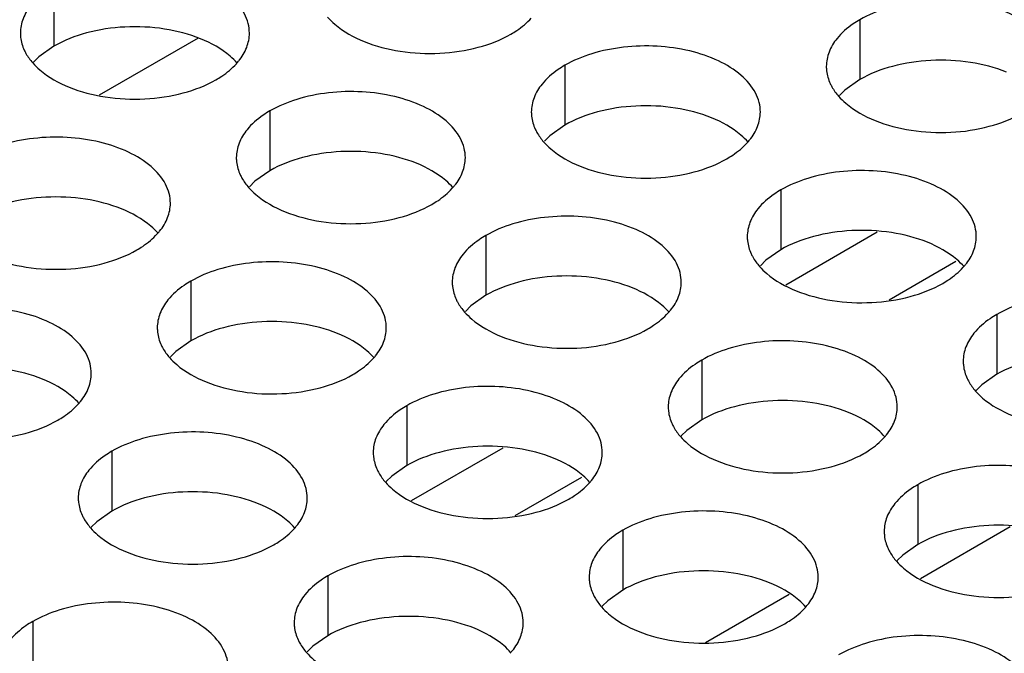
# Model space of a CAD drawing. Header units: inches. Extents: x 0 to 34, y 0 to 22.
# Tile 44 of 164: x 16.132 to 16.347, y 19.241 to 19.379. Entities that reach past the tile are written whole.
import ezdxf

# ---------------------------------------------------------------- set-up
doc = ezdxf.new("R2010")
doc.units = ezdxf.units.IN
doc.header["$LTSCALE"] = 1.87
doc.header["$MEASUREMENT"] = 0
doc.layers.get('0').update_dxf_attribs({"linetype": 'CONTINUOUS'})
doc.layers.add('02___PRT_ALL_AXES', color=7, linetype='CONTINUOUS')

msp = doc.modelspace()

# ---------------------------------------------------------------- linework, layer by layer
at = {"color": 3, "linetype": 'CONTINUOUS'}
for p, q in [((16.17115, 19.37526), (16.14953, 19.36278)), ((16.32878, 19.25725), (16.34839, 19.26857))]:
    msp.add_line(p, q, dxfattribs=at)
at = {"color": 7, "linetype": 'CONTINUOUS'}
for p, q in [((16.29937, 19.32138), (16.31937, 19.33293)), ((16.32199, 19.31811), (16.33654, 19.32651)), ((16.21772, 19.27424), (16.23772, 19.28579)), ((16.24034, 19.27096), (16.25489, 19.27936)), ((16.28189, 19.24324), (16.30015, 19.25379))]:
    msp.add_line(p, q, dxfattribs=at)
at = {"layer": '02___PRT_ALL_AXES', "color": 7, "linetype": 'CONTINUOUS'}
for p, q in [((16.13962, 19.38658), (16.13962, 19.37351)), ((16.31556, 19.37928), (16.31556, 19.36622)), ((16.13962, 19.37351), (16.13637, 19.3712)), ((16.13637, 19.3712), (16.13516, 19.37)), ((16.25116, 19.36932), (16.25116, 19.35626)), ((16.31556, 19.36622), (16.3123, 19.3639)), ((16.3123, 19.3639), (16.31109, 19.36271)), ((16.18677, 19.35936), (16.18677, 19.34629)), ((16.25116, 19.35626), (16.24791, 19.35394)), ((16.24791, 19.35394), (16.24669, 19.35275)), ((16.18677, 19.34629), (16.18351, 19.34398)), ((16.18351, 19.34398), (16.1823, 19.34279)), ((16.2983, 19.3421), (16.2983, 19.32904)), ((16.23391, 19.33214), (16.23391, 19.31908)), ((16.2983, 19.32904), (16.29505, 19.32672)), ((16.29505, 19.32672), (16.29384, 19.32553)), ((16.16951, 19.32218), (16.16951, 19.30911)), ((16.23391, 19.31908), (16.23065, 19.31676)), ((16.23065, 19.31676), (16.22944, 19.31557)), ((16.34544, 19.31488), (16.34544, 19.30182)), ((16.16951, 19.30911), (16.16626, 19.3068)), ((16.16626, 19.3068), (16.16505, 19.30561)), ((16.28105, 19.30492), (16.28105, 19.29186)), ((16.34544, 19.30182), (16.34219, 19.2995)), ((16.34219, 19.2995), (16.34098, 19.29831)), ((16.21665, 19.29496), (16.21665, 19.28189)), ((16.28105, 19.29186), (16.27779, 19.28954)), ((16.27779, 19.28954), (16.27658, 19.28835)), ((16.15226, 19.285), (16.15226, 19.27193)), ((16.21665, 19.28189), (16.2134, 19.27958)), ((16.2134, 19.27958), (16.21219, 19.27839)), ((16.32819, 19.2777), (16.32819, 19.26464)), ((16.15226, 19.27193), (16.149, 19.26962)), ((16.149, 19.26962), (16.14779, 19.26842)), ((16.26379, 19.26774), (16.26379, 19.25468)), ((16.32819, 19.26464), (16.32493, 19.26232)), ((16.32493, 19.26232), (16.32372, 19.26113)), ((16.1994, 19.25778), (16.1994, 19.24471)), ((16.26379, 19.25468), (16.26054, 19.25236)), ((16.26054, 19.25236), (16.25933, 19.25117)), ((16.135, 19.24781), (16.135, 19.23475)), ((16.1994, 19.24471), (16.19614, 19.2424)), ((16.19614, 19.2424), (16.19493, 19.24121))]:
    msp.add_line(p, q, dxfattribs=at)
at = {"layer": '02___PRT_ALL_AXES', "color": 3, "linetype": 'CONTINUOUS'}
for centre in [(16.16936, 19.37885), (16.2809, 19.36159), (16.2165, 19.35163), (16.15211, 19.34166), (16.32804, 19.33437), (16.26364, 19.32441), (16.19925, 19.31445), (16.13485, 19.30448), (16.31078, 19.29719), (16.24639, 19.28723), (16.18199, 19.27727), (16.29353, 19.26001), (16.22913, 19.25005)]:
    msp.add_arc(centre, 0.01363, 317.6963, 321.0163, dxfattribs=at)
for points, knots in [([(16.1823, 19.37636), (16.1823, 19.37707), (16.18211, 19.37853), (16.18096, 19.38144), (16.17804, 19.3848), (16.17302, 19.38785), (16.16675, 19.38995), (16.15972, 19.39094), (16.1525, 19.39074), (16.14567, 19.38937), (16.14148, 19.38764), (16.13962, 19.38658)], [0, 0, 0, 0, 0.042883, 0.087524, 0.186914, 0.304219, 0.43794, 0.582356, 0.729558, 0.871282, 1, 1, 1, 1]), ([(16.35823, 19.36907), (16.35823, 19.36978), (16.35804, 19.37124), (16.35689, 19.37415), (16.35397, 19.37751), (16.34895, 19.38056), (16.34268, 19.38266), (16.33565, 19.38364), (16.32843, 19.38345), (16.3216, 19.38208), (16.31741, 19.38035), (16.31556, 19.37928)], [0, 0, 0, 0, 0.042883, 0.087524, 0.186914, 0.304219, 0.43794, 0.582356, 0.729558, 0.871282, 1, 1, 1, 1]), ([(16.13464, 19.38247), (16.13392, 19.38158), (16.13275, 19.37966), (16.1323, 19.37744), (16.1323, 19.37638)], [0, 0, 0, 0, 0.520681, 1, 1, 1, 1]), ([(16.19938, 19.37982), (16.19986, 19.37928), (16.20217, 19.37702), (16.20505, 19.37544), (16.20736, 19.37451)], [0, 0, 0, 0, 0.226307, 1, 1, 1, 1]), ([(16.23938, 19.37612), (16.23981, 19.37638), (16.24142, 19.37738), (16.2429, 19.3786), (16.24384, 19.37963)], [0, 0, 0, 0, 0.265362, 1, 1, 1, 1]), ([(16.31556, 19.37928), (16.31505, 19.37899), (16.31323, 19.37785), (16.31157, 19.3764), (16.31058, 19.37518)], [0, 0, 0, 0, 0.268123, 1, 1, 1, 1]), ([(16.1323, 19.37638), (16.1323, 19.37606), (16.13237, 19.37478), (16.13275, 19.37351), (16.13315, 19.37263)], [0, 0, 0, 0, 0.245663, 1, 1, 1, 1]), ([(16.17996, 19.37027), (16.18068, 19.37116), (16.18186, 19.37308), (16.1823, 19.3753), (16.1823, 19.37636)], [0, 0, 0, 0, 0.520681, 1, 1, 1, 1]), ([(16.20736, 19.37451), (16.20988, 19.37349), (16.21536, 19.37208), (16.22383, 19.37167), (16.23207, 19.37289), (16.23716, 19.37485), (16.23938, 19.37612)], [0, 0, 0, 0, 0.247189, 0.509885, 0.767301, 1, 1, 1, 1]), ([(16.31058, 19.37518), (16.30985, 19.37428), (16.30868, 19.37237), (16.30823, 19.37014), (16.30823, 19.36909)], [0, 0, 0, 0, 0.520681, 1, 1, 1, 1]), ([(16.13315, 19.37263), (16.13327, 19.37239), (16.13377, 19.3714), (16.13443, 19.3705), (16.13499, 19.36986)], [0, 0, 0, 0, 0.240409, 1, 1, 1, 1]), ([(16.29384, 19.3591), (16.29384, 19.35982), (16.29365, 19.36127), (16.2925, 19.36419), (16.28957, 19.36755), (16.28455, 19.3706), (16.27829, 19.3727), (16.27126, 19.37368), (16.26403, 19.37348), (16.2572, 19.37212), (16.25301, 19.37039), (16.25116, 19.36932)], [0, 0, 0, 0, 0.042883, 0.087524, 0.186914, 0.304219, 0.43794, 0.582356, 0.729558, 0.871282, 1, 1, 1, 1]), ([(16.13499, 19.36986), (16.13547, 19.36931), (16.13777, 19.36706), (16.14066, 19.36548), (16.14296, 19.36454)], [0, 0, 0, 0, 0.226307, 1, 1, 1, 1]), ([(16.17498, 19.36616), (16.17542, 19.36641), (16.17703, 19.36741), (16.17851, 19.36864), (16.17945, 19.36967)], [0, 0, 0, 0, 0.265362, 1, 1, 1, 1]), ([(16.25116, 19.36932), (16.25066, 19.36903), (16.24883, 19.36788), (16.24717, 19.36644), (16.24618, 19.36521)], [0, 0, 0, 0, 0.268123, 1, 1, 1, 1]), ([(16.30823, 19.36909), (16.30823, 19.36877), (16.30831, 19.36748), (16.30868, 19.36622), (16.30908, 19.36534)], [0, 0, 0, 0, 0.245663, 1, 1, 1, 1]), ([(16.14296, 19.36454), (16.14548, 19.36353), (16.15096, 19.36212), (16.15944, 19.36171), (16.16767, 19.36293), (16.17277, 19.36488), (16.17498, 19.36616)], [0, 0, 0, 0, 0.247189, 0.509885, 0.767301, 1, 1, 1, 1]), ([(16.22944, 19.34914), (16.22944, 19.34985), (16.22925, 19.35131), (16.2281, 19.35422), (16.22518, 19.35758), (16.22016, 19.36063), (16.21389, 19.36273), (16.20686, 19.36372), (16.19964, 19.36352), (16.19281, 19.36215), (16.18862, 19.36043), (16.18677, 19.35936)], [0, 0, 0, 0, 0.042883, 0.087524, 0.186914, 0.304219, 0.43794, 0.582356, 0.729558, 0.871282, 1, 1, 1, 1]), ([(16.24618, 19.36521), (16.24546, 19.36432), (16.24428, 19.3624), (16.24384, 19.36018), (16.24384, 19.35912)], [0, 0, 0, 0, 0.520681, 1, 1, 1, 1]), ([(16.30908, 19.36534), (16.3092, 19.3651), (16.3097, 19.36411), (16.31036, 19.3632), (16.31092, 19.36257)], [0, 0, 0, 0, 0.240409, 1, 1, 1, 1]), ([(16.31092, 19.36257), (16.3114, 19.36202), (16.3137, 19.35977), (16.31659, 19.35818), (16.31889, 19.35725)], [0, 0, 0, 0, 0.226307, 1, 1, 1, 1]), ([(16.18677, 19.35936), (16.18626, 19.35907), (16.18444, 19.35792), (16.18278, 19.35648), (16.18179, 19.35525)], [0, 0, 0, 0, 0.268123, 1, 1, 1, 1]), ([(16.24384, 19.35912), (16.24384, 19.35881), (16.24391, 19.35752), (16.24428, 19.35626), (16.24469, 19.35538)], [0, 0, 0, 0, 0.245663, 1, 1, 1, 1]), ([(16.2915, 19.35301), (16.29222, 19.35391), (16.29339, 19.35582), (16.29384, 19.35805), (16.29384, 19.3591)], [0, 0, 0, 0, 0.520681, 1, 1, 1, 1]), ([(16.31889, 19.35725), (16.32141, 19.35623), (16.32689, 19.35482), (16.33537, 19.35441), (16.3436, 19.35563), (16.3487, 19.35759), (16.35091, 19.35887)], [0, 0, 0, 0, 0.247189, 0.509885, 0.767301, 1, 1, 1, 1]), ([(16.18179, 19.35525), (16.18106, 19.35436), (16.17989, 19.35244), (16.17944, 19.35022), (16.17944, 19.34916)], [0, 0, 0, 0, 0.520681, 1, 1, 1, 1]), ([(16.24469, 19.35538), (16.2448, 19.35513), (16.24531, 19.35415), (16.24597, 19.35324), (16.24652, 19.35261)], [0, 0, 0, 0, 0.240409, 1, 1, 1, 1]), ([(16.16505, 19.33918), (16.16505, 19.33989), (16.16486, 19.34135), (16.16371, 19.34426), (16.16078, 19.34762), (16.15576, 19.35067), (16.1495, 19.35277), (16.14247, 19.35376), (16.13524, 19.35356), (16.12841, 19.35219), (16.12422, 19.35046), (16.12237, 19.34939)], [0, 0, 0, 0, 0.042883, 0.087524, 0.186914, 0.304219, 0.43794, 0.582356, 0.729558, 0.871282, 1, 1, 1, 1]), ([(16.24652, 19.35261), (16.247, 19.35206), (16.24931, 19.34981), (16.25219, 19.34822), (16.2545, 19.34729)], [0, 0, 0, 0, 0.226307, 1, 1, 1, 1]), ([(16.28652, 19.34891), (16.28695, 19.34916), (16.28856, 19.35016), (16.29004, 19.35138), (16.29098, 19.35241)], [0, 0, 0, 0, 0.265362, 1, 1, 1, 1]), ([(16.17944, 19.34916), (16.17944, 19.34884), (16.17952, 19.34756), (16.17989, 19.34629), (16.18029, 19.34541)], [0, 0, 0, 0, 0.245663, 1, 1, 1, 1]), ([(16.2271, 19.34305), (16.22782, 19.34394), (16.229, 19.34586), (16.22944, 19.34808), (16.22944, 19.34914)], [0, 0, 0, 0, 0.520681, 1, 1, 1, 1]), ([(16.2545, 19.34729), (16.25702, 19.34627), (16.2625, 19.34486), (16.27097, 19.34445), (16.27921, 19.34567), (16.2843, 19.34763), (16.28652, 19.34891)], [0, 0, 0, 0, 0.247189, 0.509885, 0.767301, 1, 1, 1, 1]), ([(16.34098, 19.33188), (16.34098, 19.3326), (16.34079, 19.33406), (16.33964, 19.33697), (16.33671, 19.34033), (16.33169, 19.34338), (16.32543, 19.34548), (16.3184, 19.34646), (16.31117, 19.34627), (16.30434, 19.3449), (16.30015, 19.34317), (16.2983, 19.3421)], [0, 0, 0, 0, 0.042883, 0.087524, 0.186914, 0.304219, 0.43794, 0.582356, 0.729558, 0.871282, 1, 1, 1, 1]), ([(16.18029, 19.34541), (16.18041, 19.34517), (16.18091, 19.34418), (16.18157, 19.34328), (16.18213, 19.34264)], [0, 0, 0, 0, 0.240409, 1, 1, 1, 1]), ([(16.18213, 19.34264), (16.18261, 19.3421), (16.18491, 19.33984), (16.1878, 19.33826), (16.1901, 19.33733)], [0, 0, 0, 0, 0.226307, 1, 1, 1, 1]), ([(16.22212, 19.33894), (16.22256, 19.3392), (16.22417, 19.3402), (16.22565, 19.34142), (16.22659, 19.34245)], [0, 0, 0, 0, 0.265362, 1, 1, 1, 1]), ([(16.2983, 19.3421), (16.2978, 19.34181), (16.29597, 19.34066), (16.29431, 19.33922), (16.29332, 19.33799)], [0, 0, 0, 0, 0.268123, 1, 1, 1, 1]), ([(16.16271, 19.33309), (16.16343, 19.33398), (16.1646, 19.3359), (16.16505, 19.33812), (16.16505, 19.33918)], [0, 0, 0, 0, 0.520681, 1, 1, 1, 1]), ([(16.1901, 19.33733), (16.19262, 19.33631), (16.1981, 19.3349), (16.20658, 19.33449), (16.21481, 19.33571), (16.21991, 19.33766), (16.22212, 19.33894)], [0, 0, 0, 0, 0.247189, 0.509885, 0.767301, 1, 1, 1, 1]), ([(16.29332, 19.33799), (16.2926, 19.3371), (16.29142, 19.33519), (16.29098, 19.33296), (16.29098, 19.3319)], [0, 0, 0, 0, 0.520681, 1, 1, 1, 1]), ([(16.27658, 19.32192), (16.27658, 19.32263), (16.27639, 19.32409), (16.27524, 19.327), (16.27232, 19.33037), (16.2673, 19.33342), (16.26103, 19.33551), (16.254, 19.3365), (16.24678, 19.3363), (16.23995, 19.33494), (16.23576, 19.33321), (16.23391, 19.33214)], [0, 0, 0, 0, 0.042883, 0.087524, 0.186914, 0.304219, 0.43794, 0.582356, 0.729558, 0.871282, 1, 1, 1, 1]), ([(16.15773, 19.32898), (16.15816, 19.32923), (16.15977, 19.33023), (16.16125, 19.33146), (16.16219, 19.33249)], [0, 0, 0, 0, 0.265362, 1, 1, 1, 1]), ([(16.23391, 19.33214), (16.2334, 19.33185), (16.23158, 19.3307), (16.22992, 19.32926), (16.22893, 19.32803)], [0, 0, 0, 0, 0.268123, 1, 1, 1, 1]), ([(16.29098, 19.3319), (16.29098, 19.33159), (16.29105, 19.3303), (16.29142, 19.32904), (16.29183, 19.32816)], [0, 0, 0, 0, 0.245663, 1, 1, 1, 1]), ([(16.33864, 19.32579), (16.33936, 19.32669), (16.34053, 19.3286), (16.34098, 19.33083), (16.34098, 19.33188)], [0, 0, 0, 0, 0.520681, 1, 1, 1, 1]), ([(16.12571, 19.32736), (16.12823, 19.32635), (16.13371, 19.32493), (16.14218, 19.32453), (16.15042, 19.32574), (16.15551, 19.3277), (16.15773, 19.32898)], [0, 0, 0, 0, 0.247189, 0.509885, 0.767301, 1, 1, 1, 1]), ([(16.22893, 19.32803), (16.2282, 19.32714), (16.22703, 19.32522), (16.22658, 19.323), (16.22658, 19.32194)], [0, 0, 0, 0, 0.520681, 1, 1, 1, 1]), ([(16.29183, 19.32816), (16.29194, 19.32792), (16.29245, 19.32693), (16.29311, 19.32602), (16.29366, 19.32539)], [0, 0, 0, 0, 0.240409, 1, 1, 1, 1]), ([(16.21219, 19.31196), (16.21219, 19.31267), (16.212, 19.31413), (16.21085, 19.31704), (16.20792, 19.3204), (16.2029, 19.32345), (16.19664, 19.32555), (16.18961, 19.32654), (16.18238, 19.32634), (16.17555, 19.32497), (16.17136, 19.32324), (16.16951, 19.32218)], [0, 0, 0, 0, 0.042883, 0.087524, 0.186914, 0.304219, 0.43794, 0.582356, 0.729558, 0.871282, 1, 1, 1, 1]), ([(16.29366, 19.32539), (16.29414, 19.32484), (16.29645, 19.32259), (16.29933, 19.321), (16.30164, 19.32007)], [0, 0, 0, 0, 0.226307, 1, 1, 1, 1]), ([(16.33366, 19.32169), (16.33409, 19.32194), (16.3357, 19.32294), (16.33718, 19.32416), (16.33812, 19.32519)], [0, 0, 0, 0, 0.265362, 1, 1, 1, 1]), ([(16.16951, 19.32218), (16.16901, 19.32189), (16.16718, 19.32074), (16.16552, 19.3193), (16.16453, 19.31807)], [0, 0, 0, 0, 0.268123, 1, 1, 1, 1]), ([(16.22658, 19.32194), (16.22658, 19.32163), (16.22666, 19.32034), (16.22703, 19.31908), (16.22744, 19.3182)], [0, 0, 0, 0, 0.245663, 1, 1, 1, 1]), ([(16.27424, 19.31583), (16.27496, 19.31673), (16.27614, 19.31864), (16.27658, 19.32086), (16.27658, 19.32192)], [0, 0, 0, 0, 0.520681, 1, 1, 1, 1]), ([(16.30164, 19.32007), (16.30416, 19.31905), (16.30964, 19.31764), (16.31811, 19.31723), (16.32635, 19.31845), (16.33144, 19.32041), (16.33366, 19.32169)], [0, 0, 0, 0, 0.247189, 0.509885, 0.767301, 1, 1, 1, 1]), ([(16.22744, 19.3182), (16.22755, 19.31795), (16.22805, 19.31697), (16.22871, 19.31606), (16.22927, 19.31543)], [0, 0, 0, 0, 0.240409, 1, 1, 1, 1]), ([(16.38812, 19.30467), (16.38812, 19.30538), (16.38793, 19.30684), (16.38678, 19.30975), (16.38386, 19.31311), (16.37883, 19.31616), (16.37257, 19.31826), (16.36554, 19.31925), (16.35831, 19.31905), (16.35148, 19.31768), (16.34729, 19.31595), (16.34544, 19.31488)], [0, 0, 0, 0, 0.042883, 0.087524, 0.186914, 0.304219, 0.43794, 0.582356, 0.729558, 0.871282, 1, 1, 1, 1]), ([(16.14779, 19.302), (16.14779, 19.30271), (16.1476, 19.30417), (16.14645, 19.30708), (16.14353, 19.31044), (16.13851, 19.31349), (16.13224, 19.31559), (16.12521, 19.31658), (16.11799, 19.31638), (16.11116, 19.31501), (16.10697, 19.31328), (16.10512, 19.31221)], [0, 0, 0, 0, 0.042883, 0.087524, 0.186914, 0.304219, 0.43794, 0.582356, 0.729558, 0.871282, 1, 1, 1, 1]), ([(16.16453, 19.31807), (16.16381, 19.31718), (16.16263, 19.31526), (16.16219, 19.31304), (16.16219, 19.31198)], [0, 0, 0, 0, 0.520681, 1, 1, 1, 1]), ([(16.22927, 19.31543), (16.22975, 19.31488), (16.23205, 19.31263), (16.23494, 19.31104), (16.23724, 19.31011)], [0, 0, 0, 0, 0.226307, 1, 1, 1, 1]), ([(16.26926, 19.31173), (16.2697, 19.31198), (16.27131, 19.31298), (16.27279, 19.3142), (16.27373, 19.31523)], [0, 0, 0, 0, 0.265362, 1, 1, 1, 1]), ([(16.34544, 19.31488), (16.34494, 19.31459), (16.34311, 19.31345), (16.34145, 19.312), (16.34046, 19.31078)], [0, 0, 0, 0, 0.268123, 1, 1, 1, 1]), ([(16.16219, 19.31198), (16.16219, 19.31166), (16.16226, 19.31038), (16.16263, 19.30911), (16.16304, 19.30823)], [0, 0, 0, 0, 0.245663, 1, 1, 1, 1]), ([(16.20985, 19.30587), (16.21057, 19.30676), (16.21174, 19.30868), (16.21219, 19.3109), (16.21219, 19.31196)], [0, 0, 0, 0, 0.520681, 1, 1, 1, 1]), ([(16.23724, 19.31011), (16.23976, 19.30909), (16.24524, 19.30768), (16.25372, 19.30727), (16.26195, 19.30849), (16.26705, 19.31045), (16.26926, 19.31173)], [0, 0, 0, 0, 0.247189, 0.509885, 0.767301, 1, 1, 1, 1]), ([(16.34046, 19.31078), (16.33974, 19.30988), (16.33856, 19.30797), (16.33812, 19.30574), (16.33812, 19.30469)], [0, 0, 0, 0, 0.520681, 1, 1, 1, 1]), ([(16.16304, 19.30823), (16.16315, 19.30799), (16.16366, 19.307), (16.16432, 19.3061), (16.16487, 19.30546)], [0, 0, 0, 0, 0.240409, 1, 1, 1, 1]), ([(16.32372, 19.2947), (16.32372, 19.29542), (16.32353, 19.29688), (16.32238, 19.29979), (16.31946, 19.30315), (16.31444, 19.3062), (16.30817, 19.3083), (16.30114, 19.30928), (16.29392, 19.30909), (16.28709, 19.30772), (16.2829, 19.30599), (16.28105, 19.30492)], [0, 0, 0, 0, 0.042883, 0.087524, 0.186914, 0.304219, 0.43794, 0.582356, 0.729558, 0.871282, 1, 1, 1, 1]), ([(16.16487, 19.30546), (16.16535, 19.30492), (16.16766, 19.30266), (16.17054, 19.30108), (16.17285, 19.30015)], [0, 0, 0, 0, 0.226307, 1, 1, 1, 1]), ([(16.20487, 19.30176), (16.2053, 19.30201), (16.20691, 19.30302), (16.20839, 19.30424), (16.20933, 19.30527)], [0, 0, 0, 0, 0.265362, 1, 1, 1, 1]), ([(16.28105, 19.30492), (16.28055, 19.30463), (16.27872, 19.30348), (16.27706, 19.30204), (16.27607, 19.30081)], [0, 0, 0, 0, 0.268123, 1, 1, 1, 1]), ([(16.33812, 19.30469), (16.33812, 19.30437), (16.33819, 19.30308), (16.33856, 19.30182), (16.33897, 19.30094)], [0, 0, 0, 0, 0.245663, 1, 1, 1, 1]), ([(16.14545, 19.29591), (16.14617, 19.2968), (16.14735, 19.29872), (16.14779, 19.30094), (16.14779, 19.302)], [0, 0, 0, 0, 0.520681, 1, 1, 1, 1]), ([(16.17285, 19.30015), (16.17537, 19.29913), (16.18085, 19.29772), (16.18932, 19.29731), (16.19756, 19.29853), (16.20265, 19.30048), (16.20487, 19.30176)], [0, 0, 0, 0, 0.247189, 0.509885, 0.767301, 1, 1, 1, 1]), ([(16.25933, 19.28474), (16.25933, 19.28545), (16.25914, 19.28691), (16.25799, 19.28982), (16.25506, 19.29318), (16.25004, 19.29623), (16.24378, 19.29833), (16.23675, 19.29932), (16.22952, 19.29912), (16.22269, 19.29775), (16.2185, 19.29603), (16.21665, 19.29496)], [0, 0, 0, 0, 0.042883, 0.087524, 0.186914, 0.304219, 0.43794, 0.582356, 0.729558, 0.871282, 1, 1, 1, 1]), ([(16.27607, 19.30081), (16.27534, 19.29992), (16.27417, 19.298), (16.27373, 19.29578), (16.27372, 19.29472)], [0, 0, 0, 0, 0.520681, 1, 1, 1, 1]), ([(16.33897, 19.30094), (16.33908, 19.3007), (16.33959, 19.29971), (16.34025, 19.2988), (16.3408, 19.29817)], [0, 0, 0, 0, 0.240409, 1, 1, 1, 1]), ([(16.3408, 19.29817), (16.34128, 19.29762), (16.34359, 19.29537), (16.34648, 19.29378), (16.34878, 19.29285)], [0, 0, 0, 0, 0.226307, 1, 1, 1, 1]), ([(16.14047, 19.2918), (16.14091, 19.29205), (16.14252, 19.29305), (16.144, 19.29428), (16.14494, 19.29531)], [0, 0, 0, 0, 0.265362, 1, 1, 1, 1]), ([(16.21665, 19.29496), (16.21615, 19.29467), (16.21432, 19.29352), (16.21266, 19.29208), (16.21167, 19.29085)], [0, 0, 0, 0, 0.268123, 1, 1, 1, 1]), ([(16.27372, 19.29472), (16.27372, 19.29441), (16.2738, 19.29312), (16.27417, 19.29186), (16.27458, 19.29098)], [0, 0, 0, 0, 0.245663, 1, 1, 1, 1]), ([(16.32138, 19.28861), (16.3221, 19.28951), (16.32328, 19.29142), (16.32372, 19.29365), (16.32372, 19.2947)], [0, 0, 0, 0, 0.520681, 1, 1, 1, 1]), ([(16.10845, 19.29018), (16.11097, 19.28916), (16.11645, 19.28775), (16.12493, 19.28734), (16.13316, 19.28856), (16.13826, 19.29052), (16.14047, 19.2918)], [0, 0, 0, 0, 0.247189, 0.509885, 0.767301, 1, 1, 1, 1]), ([(16.21167, 19.29085), (16.21095, 19.28996), (16.20977, 19.28804), (16.20933, 19.28582), (16.20933, 19.28476)], [0, 0, 0, 0, 0.520681, 1, 1, 1, 1]), ([(16.27458, 19.29098), (16.27469, 19.29074), (16.2752, 19.28975), (16.27585, 19.28884), (16.27641, 19.28821)], [0, 0, 0, 0, 0.240409, 1, 1, 1, 1]), ([(16.19493, 19.27478), (16.19493, 19.27549), (16.19474, 19.27695), (16.19359, 19.27986), (16.19067, 19.28322), (16.18565, 19.28627), (16.17938, 19.28837), (16.17235, 19.28936), (16.16513, 19.28916), (16.1583, 19.28779), (16.15411, 19.28606), (16.15226, 19.285)], [0, 0, 0, 0, 0.042883, 0.087524, 0.186914, 0.304219, 0.43794, 0.582356, 0.729558, 0.871282, 1, 1, 1, 1]), ([(16.27641, 19.28821), (16.27689, 19.28766), (16.27919, 19.28541), (16.28208, 19.28382), (16.28438, 19.28289)], [0, 0, 0, 0, 0.226307, 1, 1, 1, 1]), ([(16.3164, 19.28451), (16.31684, 19.28476), (16.31845, 19.28576), (16.31993, 19.28698), (16.32087, 19.28801)], [0, 0, 0, 0, 0.265362, 1, 1, 1, 1]), ([(16.15226, 19.285), (16.15176, 19.28471), (16.14993, 19.28356), (16.14827, 19.28212), (16.14728, 19.28089)], [0, 0, 0, 0, 0.268123, 1, 1, 1, 1]), ([(16.20933, 19.28476), (16.20933, 19.28444), (16.2094, 19.28316), (16.20977, 19.2819), (16.21018, 19.28102)], [0, 0, 0, 0, 0.245663, 1, 1, 1, 1]), ([(16.25699, 19.27865), (16.25771, 19.27954), (16.25888, 19.28146), (16.25933, 19.28368), (16.25933, 19.28474)], [0, 0, 0, 0, 0.520681, 1, 1, 1, 1]), ([(16.28438, 19.28289), (16.2869, 19.28187), (16.29239, 19.28046), (16.30086, 19.28005), (16.30909, 19.28127), (16.31419, 19.28323), (16.3164, 19.28451)], [0, 0, 0, 0, 0.247189, 0.509885, 0.767301, 1, 1, 1, 1]), ([(16.37086, 19.26749), (16.37086, 19.2682), (16.37068, 19.26966), (16.36952, 19.27257), (16.3666, 19.27593), (16.36158, 19.27898), (16.35531, 19.28108), (16.34829, 19.28206), (16.34106, 19.28187), (16.33423, 19.2805), (16.33004, 19.27877), (16.32819, 19.2777)], [0, 0, 0, 0, 0.042883, 0.087524, 0.186914, 0.304219, 0.43794, 0.582356, 0.729558, 0.871282, 1, 1, 1, 1]), ([(16.14728, 19.28089), (16.14655, 19.28), (16.14538, 19.27808), (16.14494, 19.27586), (16.14493, 19.2748)], [0, 0, 0, 0, 0.520681, 1, 1, 1, 1]), ([(16.21018, 19.28102), (16.21029, 19.28077), (16.2108, 19.27979), (16.21146, 19.27888), (16.21201, 19.27824)], [0, 0, 0, 0, 0.240409, 1, 1, 1, 1]), ([(16.21201, 19.27824), (16.21249, 19.2777), (16.2148, 19.27544), (16.21769, 19.27386), (16.21999, 19.27293)], [0, 0, 0, 0, 0.226307, 1, 1, 1, 1]), ([(16.25201, 19.27454), (16.25244, 19.2748), (16.25405, 19.2758), (16.25553, 19.27702), (16.25647, 19.27805)], [0, 0, 0, 0, 0.265362, 1, 1, 1, 1]), ([(16.32819, 19.2777), (16.32769, 19.27741), (16.32586, 19.27627), (16.3242, 19.27482), (16.32321, 19.2736)], [0, 0, 0, 0, 0.268123, 1, 1, 1, 1]), ([(16.14493, 19.2748), (16.14493, 19.27448), (16.14501, 19.2732), (16.14538, 19.27193), (16.14579, 19.27105)], [0, 0, 0, 0, 0.245663, 1, 1, 1, 1]), ([(16.19259, 19.26869), (16.19331, 19.26958), (16.19449, 19.2715), (16.19493, 19.27372), (16.19493, 19.27478)], [0, 0, 0, 0, 0.520681, 1, 1, 1, 1]), ([(16.21999, 19.27293), (16.22251, 19.27191), (16.22799, 19.2705), (16.23646, 19.27009), (16.2447, 19.27131), (16.24979, 19.27327), (16.25201, 19.27454)], [0, 0, 0, 0, 0.247189, 0.509885, 0.767301, 1, 1, 1, 1]), ([(16.32321, 19.2736), (16.32248, 19.2727), (16.32131, 19.27079), (16.32087, 19.26856), (16.32087, 19.26751)], [0, 0, 0, 0, 0.520681, 1, 1, 1, 1]), ([(16.14579, 19.27105), (16.1459, 19.27081), (16.14641, 19.26982), (16.14706, 19.26892), (16.14762, 19.26828)], [0, 0, 0, 0, 0.240409, 1, 1, 1, 1]), ([(16.30647, 19.25752), (16.30647, 19.25824), (16.30628, 19.25969), (16.30513, 19.26261), (16.30221, 19.26597), (16.29718, 19.26902), (16.29092, 19.27112), (16.28389, 19.2721), (16.27666, 19.2719), (16.26983, 19.27054), (16.26564, 19.26881), (16.26379, 19.26774)], [0, 0, 0, 0, 0.042883, 0.087524, 0.186914, 0.304219, 0.43794, 0.582356, 0.729558, 0.871282, 1, 1, 1, 1]), ([(16.14762, 19.26828), (16.1481, 19.26773), (16.1504, 19.26548), (16.15329, 19.2639), (16.15559, 19.26296)], [0, 0, 0, 0, 0.226307, 1, 1, 1, 1]), ([(16.18761, 19.26458), (16.18805, 19.26483), (16.18966, 19.26583), (16.19114, 19.26706), (16.19208, 19.26809)], [0, 0, 0, 0, 0.265362, 1, 1, 1, 1]), ([(16.26379, 19.26774), (16.26329, 19.26745), (16.26146, 19.2663), (16.2598, 19.26486), (16.25881, 19.26363)], [0, 0, 0, 0, 0.268123, 1, 1, 1, 1]), ([(16.32087, 19.26751), (16.32087, 19.26719), (16.32094, 19.2659), (16.32131, 19.26464), (16.32172, 19.26376)], [0, 0, 0, 0, 0.245663, 1, 1, 1, 1]), ([(16.15559, 19.26296), (16.15811, 19.26195), (16.1636, 19.26053), (16.17207, 19.26013), (16.1803, 19.26135), (16.1854, 19.2633), (16.18761, 19.26458)], [0, 0, 0, 0, 0.247189, 0.509885, 0.767301, 1, 1, 1, 1]), ([(16.25881, 19.26363), (16.25809, 19.26274), (16.25691, 19.26082), (16.25647, 19.2586), (16.25647, 19.25754)], [0, 0, 0, 0, 0.520681, 1, 1, 1, 1]), ([(16.32172, 19.26376), (16.32183, 19.26352), (16.32234, 19.26253), (16.32299, 19.26162), (16.32355, 19.26099)], [0, 0, 0, 0, 0.240409, 1, 1, 1, 1]), ([(16.24207, 19.24756), (16.24207, 19.24827), (16.24189, 19.24973), (16.24073, 19.25264), (16.23781, 19.256), (16.23279, 19.25905), (16.22652, 19.26115), (16.2195, 19.26214), (16.21227, 19.26194), (16.20544, 19.26057), (16.20125, 19.25885), (16.1994, 19.25778)], [0, 0, 0, 0, 0.042883, 0.087524, 0.186914, 0.304219, 0.43794, 0.582356, 0.729558, 0.871282, 1, 1, 1, 1]), ([(16.32355, 19.26099), (16.32403, 19.26044), (16.32633, 19.25819), (16.32922, 19.2566), (16.33152, 19.25567)], [0, 0, 0, 0, 0.226307, 1, 1, 1, 1]), ([(16.1994, 19.25778), (16.1989, 19.25749), (16.19707, 19.25634), (16.19541, 19.2549), (16.19442, 19.25367)], [0, 0, 0, 0, 0.268123, 1, 1, 1, 1]), ([(16.25647, 19.25754), (16.25647, 19.25723), (16.25654, 19.25594), (16.25691, 19.25468), (16.25732, 19.2538)], [0, 0, 0, 0, 0.245663, 1, 1, 1, 1]), ([(16.30413, 19.25143), (16.30485, 19.25233), (16.30603, 19.25424), (16.30647, 19.25647), (16.30647, 19.25752)], [0, 0, 0, 0, 0.520681, 1, 1, 1, 1]), ([(16.33152, 19.25567), (16.33404, 19.25465), (16.33953, 19.25324), (16.348, 19.25283), (16.35623, 19.25405), (16.36133, 19.25601), (16.36354, 19.25729)], [0, 0, 0, 0, 0.247189, 0.509885, 0.767301, 1, 1, 1, 1]), ([(16.19442, 19.25367), (16.19369, 19.25278), (16.19252, 19.25086), (16.19208, 19.24864), (16.19208, 19.24758)], [0, 0, 0, 0, 0.520681, 1, 1, 1, 1]), ([(16.25732, 19.2538), (16.25743, 19.25355), (16.25794, 19.25257), (16.2586, 19.25166), (16.25915, 19.25103)], [0, 0, 0, 0, 0.240409, 1, 1, 1, 1]), ([(16.17768, 19.2376), (16.17768, 19.23831), (16.17749, 19.23977), (16.17634, 19.24268), (16.17342, 19.24604), (16.16839, 19.24909), (16.16213, 19.25119), (16.1551, 19.25218), (16.14787, 19.25198), (16.14104, 19.25061), (16.13685, 19.24888), (16.135, 19.24781)], [0, 0, 0, 0, 0.042883, 0.087524, 0.186914, 0.304219, 0.43794, 0.582356, 0.729558, 0.871282, 1, 1, 1, 1]), ([(16.25915, 19.25103), (16.25963, 19.25048), (16.26194, 19.24823), (16.26483, 19.24664), (16.26713, 19.24571)], [0, 0, 0, 0, 0.226307, 1, 1, 1, 1]), ([(16.29915, 19.24733), (16.29958, 19.24758), (16.30119, 19.24858), (16.30268, 19.2498), (16.30361, 19.25083)], [0, 0, 0, 0, 0.265362, 1, 1, 1, 1]), ([(16.135, 19.24781), (16.1345, 19.24753), (16.13267, 19.24638), (16.13101, 19.24494), (16.13002, 19.24371)], [0, 0, 0, 0, 0.268123, 1, 1, 1, 1]), ([(16.19208, 19.24758), (16.19207, 19.24726), (16.19215, 19.24598), (16.19252, 19.24471), (16.19293, 19.24383)], [0, 0, 0, 0, 0.245663, 1, 1, 1, 1]), ([(16.23973, 19.24147), (16.24045, 19.24236), (16.24163, 19.24428), (16.24207, 19.2465), (16.24207, 19.24756)], [0, 0, 0, 0, 0.520681, 1, 1, 1, 1]), ([(16.26713, 19.24571), (16.26965, 19.24469), (16.27513, 19.24328), (16.2836, 19.24287), (16.29184, 19.24409), (16.29693, 19.24605), (16.29915, 19.24733)], [0, 0, 0, 0, 0.247189, 0.509885, 0.767301, 1, 1, 1, 1]), ([(16.19293, 19.24383), (16.19304, 19.24359), (16.19355, 19.2426), (16.1942, 19.2417), (16.19476, 19.24106)], [0, 0, 0, 0, 0.240409, 1, 1, 1, 1]), ([(16.35361, 19.2303), (16.35361, 19.23102), (16.35342, 19.23248), (16.35227, 19.23539), (16.34935, 19.23875), (16.34433, 19.2418), (16.33806, 19.2439), (16.33103, 19.24488), (16.3238, 19.24469), (16.31697, 19.24332), (16.31278, 19.24159), (16.31093, 19.24052)], [0, 0, 0, 0, 0.042883, 0.087524, 0.186914, 0.304219, 0.43794, 0.582356, 0.729558, 0.871282, 1, 1, 1, 1]), ([(16.19476, 19.24106), (16.19524, 19.24052), (16.19754, 19.23826), (16.20043, 19.23668), (16.20273, 19.23575)], [0, 0, 0, 0, 0.226307, 1, 1, 1, 1])]:
    msp.add_open_spline(points, degree=3, knots=knots, dxfattribs=at)
at = {"layer": '02___PRT_ALL_AXES', "color": 7, "linetype": 'CONTINUOUS'}
for points, knots in [([(16.17164, 19.37513), (16.16912, 19.37615), (16.16364, 19.37756), (16.15517, 19.37797), (16.14693, 19.37675), (16.14184, 19.37479), (16.13962, 19.37351)], [0, 0, 0, 0, 0.247189, 0.509885, 0.767301, 1, 1, 1, 1]), ([(16.17962, 19.36981), (16.17914, 19.37036), (16.17683, 19.37261), (16.17395, 19.3742), (16.17164, 19.37513)], [0, 0, 0, 0, 0.226307, 1, 1, 1, 1]), ([(16.34757, 19.36784), (16.34505, 19.36885), (16.33957, 19.37027), (16.3311, 19.37067), (16.32286, 19.36946), (16.31777, 19.3675), (16.31556, 19.36622)], [0, 0, 0, 0, 0.247189, 0.509885, 0.767301, 1, 1, 1, 1]), ([(16.28318, 19.35787), (16.28066, 19.35889), (16.27518, 19.3603), (16.2667, 19.36071), (16.25847, 19.35949), (16.25337, 19.35753), (16.25116, 19.35626)], [0, 0, 0, 0, 0.247189, 0.509885, 0.767301, 1, 1, 1, 1]), ([(16.29115, 19.35256), (16.29067, 19.3531), (16.28837, 19.35536), (16.28548, 19.35694), (16.28318, 19.35787)], [0, 0, 0, 0, 0.226307, 1, 1, 1, 1]), ([(16.21878, 19.34791), (16.21626, 19.34893), (16.21078, 19.35034), (16.20231, 19.35075), (16.19407, 19.34953), (16.18898, 19.34757), (16.18677, 19.34629)], [0, 0, 0, 0, 0.247189, 0.509885, 0.767301, 1, 1, 1, 1]), ([(16.22676, 19.34259), (16.22628, 19.34314), (16.22398, 19.34539), (16.22109, 19.34698), (16.21878, 19.34791)], [0, 0, 0, 0, 0.226307, 1, 1, 1, 1]), ([(16.15439, 19.33795), (16.15187, 19.33897), (16.14639, 19.34038), (16.13791, 19.34079), (16.12968, 19.33957), (16.12458, 19.33761), (16.12237, 19.33633)], [0, 0, 0, 0, 0.247189, 0.509885, 0.767301, 1, 1, 1, 1]), ([(16.16236, 19.33263), (16.16188, 19.33318), (16.15958, 19.33543), (16.15669, 19.33702), (16.15439, 19.33795)], [0, 0, 0, 0, 0.226307, 1, 1, 1, 1]), ([(16.33032, 19.33066), (16.3278, 19.33167), (16.32232, 19.33308), (16.31384, 19.33349), (16.30561, 19.33227), (16.30052, 19.33032), (16.2983, 19.32904)], [0, 0, 0, 0, 0.247189, 0.509885, 0.767301, 1, 1, 1, 1]), ([(16.33829, 19.32534), (16.33782, 19.32588), (16.33551, 19.32814), (16.33262, 19.32972), (16.33032, 19.33066)], [0, 0, 0, 0, 0.226307, 1, 1, 1, 1]), ([(16.26592, 19.32069), (16.2634, 19.32171), (16.25792, 19.32312), (16.24945, 19.32353), (16.24121, 19.32231), (16.23612, 19.32035), (16.23391, 19.31908)], [0, 0, 0, 0, 0.247189, 0.509885, 0.767301, 1, 1, 1, 1]), ([(16.2739, 19.31537), (16.27342, 19.31592), (16.27112, 19.31817), (16.26823, 19.31976), (16.26592, 19.32069)], [0, 0, 0, 0, 0.226307, 1, 1, 1, 1]), ([(16.20153, 19.31073), (16.19901, 19.31175), (16.19353, 19.31316), (16.18505, 19.31357), (16.17682, 19.31235), (16.17173, 19.31039), (16.16951, 19.30911)], [0, 0, 0, 0, 0.247189, 0.509885, 0.767301, 1, 1, 1, 1]), ([(16.2095, 19.30541), (16.20903, 19.30596), (16.20672, 19.30821), (16.20383, 19.3098), (16.20153, 19.31073)], [0, 0, 0, 0, 0.226307, 1, 1, 1, 1]), ([(16.37746, 19.30344), (16.37494, 19.30446), (16.36946, 19.30587), (16.36098, 19.30628), (16.35275, 19.30506), (16.34766, 19.3031), (16.34544, 19.30182)], [0, 0, 0, 0, 0.247189, 0.509885, 0.767301, 1, 1, 1, 1]), ([(16.13713, 19.30077), (16.13461, 19.30179), (16.12913, 19.3032), (16.12066, 19.30361), (16.11242, 19.30239), (16.10733, 19.30043), (16.10512, 19.29915)], [0, 0, 0, 0, 0.247189, 0.509885, 0.767301, 1, 1, 1, 1]), ([(16.14511, 19.29545), (16.14463, 19.296), (16.14233, 19.29825), (16.13944, 19.29984), (16.13713, 19.30077)], [0, 0, 0, 0, 0.226307, 1, 1, 1, 1]), ([(16.31306, 19.29347), (16.31054, 19.29449), (16.30506, 19.2959), (16.29659, 19.29631), (16.28836, 19.29509), (16.28326, 19.29314), (16.28105, 19.29186)], [0, 0, 0, 0, 0.247189, 0.509885, 0.767301, 1, 1, 1, 1]), ([(16.32104, 19.28816), (16.32056, 19.2887), (16.31826, 19.29096), (16.31537, 19.29254), (16.31306, 19.29347)], [0, 0, 0, 0, 0.226307, 1, 1, 1, 1]), ([(16.24867, 19.28351), (16.24615, 19.28453), (16.24067, 19.28594), (16.23219, 19.28635), (16.22396, 19.28513), (16.21887, 19.28317), (16.21665, 19.28189)], [0, 0, 0, 0, 0.247189, 0.509885, 0.767301, 1, 1, 1, 1]), ([(16.25664, 19.27819), (16.25617, 19.27874), (16.25386, 19.28099), (16.25097, 19.28258), (16.24867, 19.28351)], [0, 0, 0, 0, 0.226307, 1, 1, 1, 1]), ([(16.18427, 19.27355), (16.18175, 19.27457), (16.17627, 19.27598), (16.1678, 19.27639), (16.15957, 19.27517), (16.15447, 19.27321), (16.15226, 19.27193)], [0, 0, 0, 0, 0.247189, 0.509885, 0.767301, 1, 1, 1, 1]), ([(16.19225, 19.26823), (16.19177, 19.26878), (16.18947, 19.27103), (16.18658, 19.27262), (16.18427, 19.27355)], [0, 0, 0, 0, 0.226307, 1, 1, 1, 1]), ([(16.3602, 19.26626), (16.35769, 19.26727), (16.3522, 19.26869), (16.34373, 19.26909), (16.3355, 19.26788), (16.3304, 19.26592), (16.32819, 19.26464)], [0, 0, 0, 0, 0.247189, 0.509885, 0.767301, 1, 1, 1, 1]), ([(16.29581, 19.25629), (16.29329, 19.25731), (16.28781, 19.25872), (16.27933, 19.25913), (16.2711, 19.25791), (16.26601, 19.25595), (16.26379, 19.25468)], [0, 0, 0, 0, 0.247189, 0.509885, 0.767301, 1, 1, 1, 1]), ([(16.30378, 19.25098), (16.30331, 19.25152), (16.301, 19.25378), (16.29811, 19.25536), (16.29581, 19.25629)], [0, 0, 0, 0, 0.226307, 1, 1, 1, 1]), ([(16.23141, 19.24633), (16.2289, 19.24735), (16.22341, 19.24876), (16.21494, 19.24917), (16.20671, 19.24795), (16.20161, 19.24599), (16.1994, 19.24471)], [0, 0, 0, 0, 0.247189, 0.509885, 0.767301, 1, 1, 1, 1]), ([(16.23939, 19.24101), (16.23891, 19.24156), (16.23661, 19.24381), (16.23372, 19.2454), (16.23141, 19.24633)], [0, 0, 0, 0, 0.226307, 1, 1, 1, 1])]:
    msp.add_open_spline(points, degree=3, knots=knots, dxfattribs=at)

doc.saveas('drawing.dxf')
